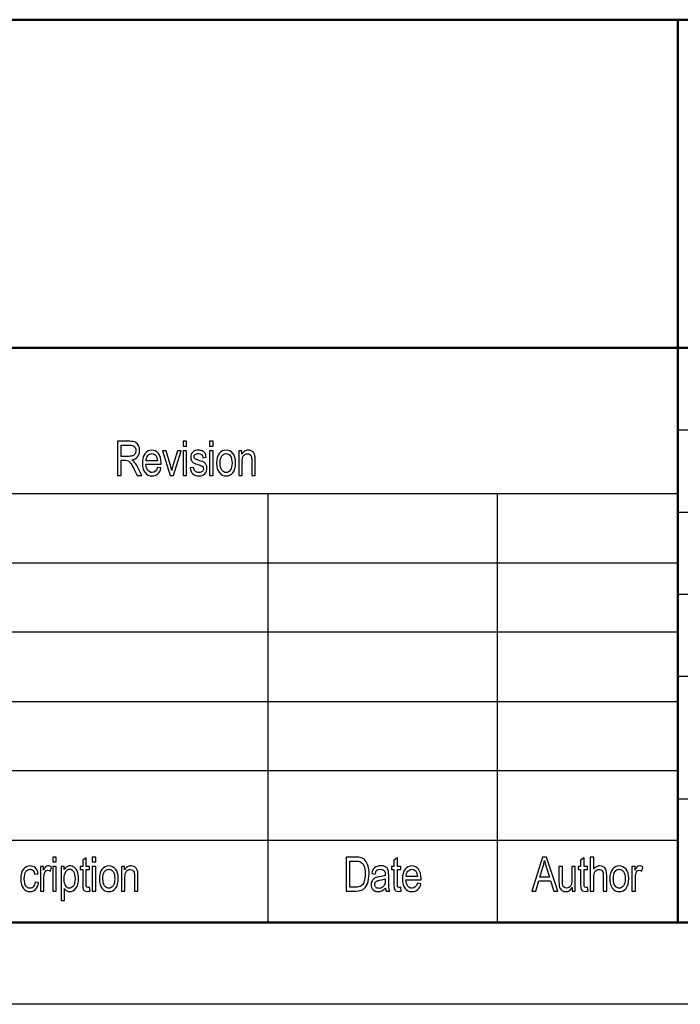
# Model space of a CAD drawing. Header units: centimetres. Extents: x -94 to 21, y -30 to 196.
# Tile 44 of 143: x 3.97 to 8, y -29.68 to -23.68. Entities that reach past the tile are written whole.
import ezdxf

# ---------------------------------------------------------------- set-up
doc = ezdxf.new("R2010")
doc.units = ezdxf.units.CM
doc.header["$MEASUREMENT"] = 0
doc.layers.add('Ebene 1', color=7, linetype='Continuous')

msp = doc.modelspace()

# ---------------------------------------------------------------- linework, layer by layer
at = {"layer": 'Ebene 1', "lineweight": 50}
for points in [[(20.28137, -23.68365), (20.28137, -23.68365), (1.98279, -23.68365), (1.98279, -23.68365)], [(7.98142, -23.68365), (7.98142, -23.68365), (7.98142, -29.18486), (7.98142, -29.18486)], [(1.98279, -25.6839), (1.98279, -25.6839), (20.28137, -25.6839), (20.28137, -25.6839)], [(20.28137, -29.18486), (20.28137, -29.18486), (-19.01665, -29.18486), (-19.01665, -29.18486)], [(1.98279, -29.18486), (1.98279, -29.18486), (20.28137, -29.18486), (20.28137, -29.18486)]]:
    msp.add_open_spline(points, degree=3, dxfattribs=at)
at = {"layer": 'Ebene 1', "lineweight": 25}
for points in [[(7.98142, -26.18343), (7.98142, -26.18343), (12.48146, -26.18343), (12.48146, -26.18343)], [(1.98067, -26.57078), (1.98067, -26.57078), (7.98142, -26.57078), (7.98142, -26.57078)], [(5.48164, -26.57078), (5.48164, -26.57078), (5.48164, -26.99411), (5.48164, -26.99411)], [(6.88076, -26.57078), (6.88076, -26.57078), (6.88076, -26.99411), (6.88076, -26.99411)], [(7.98142, -26.68508), (7.98142, -26.68508), (12.48146, -26.68508), (12.48146, -26.68508)], [(1.98067, -26.99411), (1.98067, -26.99411), (7.98142, -26.99411), (7.98142, -26.99411)], [(5.48164, -26.99411), (5.48164, -26.99411), (5.48164, -27.41533), (5.48164, -27.41533)], [(6.88076, -26.99411), (6.88076, -26.99411), (6.88076, -27.41533), (6.88076, -27.41533)], [(7.98142, -27.18461), (7.98142, -27.18461), (12.48146, -27.18461), (12.48146, -27.18461)], [(1.98067, -27.41533), (1.98067, -27.41533), (7.98142, -27.41533), (7.98142, -27.41533)], [(5.48164, -27.41533), (5.48164, -27.41533), (5.48164, -27.83866), (5.48164, -27.83866)], [(6.88076, -27.41533), (6.88076, -27.41533), (6.88076, -27.83866), (6.88076, -27.83866)], [(7.98142, -27.68415), (7.98142, -27.68415), (20.28137, -27.68415), (20.28137, -27.68415)], [(1.98067, -27.83866), (1.98067, -27.83866), (7.98142, -27.83866), (7.98142, -27.83866)], [(5.48164, -27.83866), (5.48164, -27.83866), (5.48164, -28.25988), (5.48164, -28.25988)], [(6.88076, -27.83866), (6.88076, -27.83866), (6.88076, -28.25988), (6.88076, -28.25988)], [(1.98067, -28.25988), (1.98067, -28.25988), (7.98142, -28.25988), (7.98142, -28.25988)], [(5.48164, -28.25988), (5.48164, -28.25988), (5.48164, -28.68321), (5.48164, -28.68321)], [(6.88076, -28.25988), (6.88076, -28.25988), (6.88076, -28.68321), (6.88076, -28.68321)], [(12.48146, -28.43345), (12.48146, -28.43345), (7.98142, -28.43345), (7.98142, -28.43345)], [(1.98067, -28.68321), (1.98067, -28.68321), (7.98142, -28.68321), (7.98142, -28.68321)], [(5.48164, -28.68321), (5.48164, -28.68321), (5.48164, -29.18275), (5.48164, -29.18275)], [(6.88076, -28.68321), (6.88076, -28.68321), (6.88076, -29.18275), (6.88076, -29.18275)], [(20.98199, -29.6844), (20.98199, -29.6844), (-21.01055, -29.6844), (-21.01055, -29.6844)]]:
    msp.add_open_spline(points, degree=3, dxfattribs=at)
at = {"layer": 'Ebene 1'}
for points, knots in [([(4.56432, -26.46071), (4.56432, -26.46071), (4.56432, -26.25326), (4.56432, -26.25326), (4.56432, -26.25326), (4.63971, -26.25326), (4.63971, -26.25326), (4.65545, -26.25326), (4.66704, -26.25519), (4.67458, -26.25906), (4.68206, -26.26292), (4.68819, -26.26939), (4.69302, -26.27837), (4.6978, -26.2874), (4.70022, -26.29788), (4.70022, -26.30976), (4.70022, -26.32545), (4.69616, -26.33815), (4.688, -26.34786), (4.67984, -26.35757), (4.66796, -26.36375), (4.65241, -26.3664), (4.65874, -26.37017), (4.66357, -26.37394), (4.6669, -26.3778), (4.67356, -26.38572), (4.67945, -26.39455), (4.68452, -26.40426), (4.68452, -26.40426), (4.71412, -26.46071), (4.71412, -26.46071), (4.71412, -26.46071), (4.68587, -26.46071), (4.68587, -26.46071), (4.68587, -26.46071), (4.66313, -26.41764), (4.66313, -26.41764), (4.65434, -26.40083), (4.64773, -26.38944), (4.64324, -26.38355), (4.63879, -26.37765), (4.6345, -26.37369), (4.63029, -26.37167), (4.62614, -26.36959), (4.6203, -26.36858), (4.6128, -26.36858), (4.6128, -26.36858), (4.58692, -26.36858), (4.58692, -26.36858), (4.58692, -26.36858), (4.58692, -26.46071), (4.58692, -26.46071), (4.58692, -26.46071), (4.56432, -26.46071), (4.56432, -26.46071)], [0, 0, 0, 0, 0.0555556, 0.0555556, 0.0555556, 0.1111111, 0.1111111, 0.1111111, 0.1666667, 0.1666667, 0.1666667, 0.2222222, 0.2222222, 0.2222222, 0.2777778, 0.2777778, 0.2777778, 0.3333333, 0.3333333, 0.3333333, 0.3888889, 0.3888889, 0.3888889, 0.4444444, 0.4444444, 0.4444444, 0.5, 0.5, 0.5, 0.5555556, 0.5555556, 0.5555556, 0.6111111, 0.6111111, 0.6111111, 0.6666667, 0.6666667, 0.6666667, 0.7222222, 0.7222222, 0.7222222, 0.7777778, 0.7777778, 0.7777778, 0.8333333, 0.8333333, 0.8333333, 0.8888889, 0.8888889, 0.8888889, 0.9444444, 0.9444444, 0.9444444, 1, 1, 1, 1]), ([(4.58692, -26.34482), (4.58692, -26.34482), (4.63522, -26.34482), (4.63522, -26.34482), (4.6458, -26.34482), (4.65376, -26.34356), (4.65927, -26.341), (4.66472, -26.33844), (4.66902, -26.33444), (4.67226, -26.32898), (4.67544, -26.32347), (4.67704, -26.3171), (4.67704, -26.30986), (4.67704, -26.29938), (4.674, -26.29112), (4.66786, -26.28513), (4.66173, -26.27915), (4.65265, -26.27615), (4.64058, -26.27615), (4.64058, -26.27615), (4.58692, -26.27615), (4.58692, -26.27615), (4.58692, -26.27615), (4.58692, -26.34482), (4.58692, -26.34482)], [0, 0, 0, 0, 0.125, 0.125, 0.125, 0.25, 0.25, 0.25, 0.375, 0.375, 0.375, 0.5, 0.5, 0.5, 0.625, 0.625, 0.625, 0.75, 0.75, 0.75, 0.875, 0.875, 0.875, 1, 1, 1, 1]), ([(4.9657, -26.28253), (4.9657, -26.28253), (4.9657, -26.25326), (4.9657, -26.25326), (4.9657, -26.25326), (4.98656, -26.25326), (4.98656, -26.25326), (4.98656, -26.25326), (4.98656, -26.28253), (4.98656, -26.28253), (4.98656, -26.28253), (4.9657, -26.28253), (4.9657, -26.28253)], [0, 0, 0, 0, 0.25, 0.25, 0.25, 0.5, 0.5, 0.5, 0.75, 0.75, 0.75, 1, 1, 1, 1]), ([(5.12687, -26.28253), (5.12687, -26.28253), (5.12687, -26.25326), (5.12687, -26.25326), (5.12687, -26.25326), (5.14773, -26.25326), (5.14773, -26.25326), (5.14773, -26.25326), (5.14773, -26.28253), (5.14773, -26.28253), (5.14773, -26.28253), (5.12687, -26.28253), (5.12687, -26.28253)], [0, 0, 0, 0, 0.25, 0.25, 0.25, 0.5, 0.5, 0.5, 0.75, 0.75, 0.75, 1, 1, 1, 1]), ([(4.80874, -26.41261), (4.80874, -26.41261), (4.83018, -26.4158), (4.83018, -26.4158), (4.8266, -26.43179), (4.82008, -26.44386), (4.81072, -26.45197), (4.8013, -26.46013), (4.78966, -26.46419), (4.7758, -26.46419), (4.75832, -26.46419), (4.74422, -26.45757), (4.73341, -26.44429), (4.72258, -26.43106), (4.71717, -26.41194), (4.71717, -26.38693), (4.71717, -26.36099), (4.72263, -26.34124), (4.73355, -26.32758), (4.74447, -26.31396), (4.75823, -26.30715), (4.77498, -26.30715), (4.79092, -26.30715), (4.80425, -26.31382), (4.81492, -26.32719), (4.82554, -26.34057), (4.8309, -26.35993), (4.8309, -26.38528), (4.8309, -26.38528), (4.83076, -26.39204), (4.83076, -26.39204), (4.83076, -26.39204), (4.73862, -26.39204), (4.73862, -26.39204), (4.73949, -26.40899), (4.7434, -26.42179), (4.7504, -26.43038), (4.75741, -26.43903), (4.76591, -26.44333), (4.77595, -26.44333), (4.79164, -26.44333), (4.8026, -26.43309), (4.80874, -26.41261)], [0, 0, 0, 0, 0.0714286, 0.0714286, 0.0714286, 0.1428571, 0.1428571, 0.1428571, 0.2142857, 0.2142857, 0.2142857, 0.2857143, 0.2857143, 0.2857143, 0.3571429, 0.3571429, 0.3571429, 0.4285714, 0.4285714, 0.4285714, 0.5, 0.5, 0.5, 0.5714286, 0.5714286, 0.5714286, 0.6428571, 0.6428571, 0.6428571, 0.7142857, 0.7142857, 0.7142857, 0.7857143, 0.7857143, 0.7857143, 0.8571429, 0.8571429, 0.8571429, 0.9285714, 0.9285714, 0.9285714, 1, 1, 1, 1]), ([(4.73988, -26.37118), (4.73988, -26.37118), (4.80874, -26.37118), (4.80874, -26.37118), (4.80777, -26.35815), (4.80502, -26.34844), (4.80038, -26.34202), (4.79367, -26.3327), (4.78512, -26.32801), (4.77474, -26.32801), (4.76537, -26.32801), (4.75741, -26.33193), (4.75079, -26.3397), (4.74418, -26.34747), (4.74055, -26.35795), (4.73988, -26.37118)], [0, 0, 0, 0, 0.2, 0.2, 0.2, 0.4, 0.4, 0.4, 0.6, 0.6, 0.6, 0.8, 0.8, 0.8, 1, 1, 1, 1]), ([(4.88612, -26.46071), (4.88612, -26.46071), (4.83956, -26.31034), (4.83956, -26.31034), (4.83956, -26.31034), (4.86125, -26.31034), (4.86125, -26.31034), (4.86125, -26.31034), (4.88766, -26.4003), (4.88766, -26.4003), (4.8907, -26.41049), (4.89331, -26.42058), (4.89558, -26.43058), (4.89737, -26.42266), (4.89993, -26.41315), (4.90326, -26.40199), (4.90326, -26.40199), (4.93078, -26.31034), (4.93078, -26.31034), (4.93078, -26.31034), (4.95251, -26.31034), (4.95251, -26.31034), (4.95251, -26.31034), (4.90577, -26.46071), (4.90577, -26.46071), (4.90577, -26.46071), (4.88612, -26.46071), (4.88612, -26.46071)], [0, 0, 0, 0, 0.1111111, 0.1111111, 0.1111111, 0.2222222, 0.2222222, 0.2222222, 0.3333333, 0.3333333, 0.3333333, 0.4444444, 0.4444444, 0.4444444, 0.5555556, 0.5555556, 0.5555556, 0.6666667, 0.6666667, 0.6666667, 0.7777778, 0.7777778, 0.7777778, 0.8888889, 0.8888889, 0.8888889, 1, 1, 1, 1]), ([(4.9657, -26.46071), (4.9657, -26.46071), (4.9657, -26.31034), (4.9657, -26.31034), (4.9657, -26.31034), (4.98656, -26.31034), (4.98656, -26.31034), (4.98656, -26.31034), (4.98656, -26.46071), (4.98656, -26.46071), (4.98656, -26.46071), (4.9657, -26.46071), (4.9657, -26.46071)], [0, 0, 0, 0, 0.25, 0.25, 0.25, 0.5, 0.5, 0.5, 0.75, 0.75, 0.75, 1, 1, 1, 1]), ([(5.00839, -26.4158), (5.00839, -26.4158), (5.02925, -26.41204), (5.02925, -26.41204), (5.03046, -26.42261), (5.03379, -26.43048), (5.03925, -26.4356), (5.04471, -26.44077), (5.0519, -26.44333), (5.06093, -26.44333), (5.06996, -26.44333), (5.07691, -26.44106), (5.08184, -26.43657), (5.08678, -26.43208), (5.08924, -26.42638), (5.08924, -26.41947), (5.08924, -26.41353), (5.08716, -26.4089), (5.08301, -26.40556), (5.0801, -26.4033), (5.07305, -26.40049), (5.06185, -26.39707), (5.04562, -26.39209), (5.03476, -26.38784), (5.02925, -26.38437), (5.02375, -26.38089), (5.01945, -26.37621), (5.01641, -26.37036), (5.01337, -26.36452), (5.01187, -26.35786), (5.01187, -26.35042), (5.01187, -26.33762), (5.01597, -26.32719), (5.02418, -26.31918), (5.03239, -26.31116), (5.04379, -26.30715), (5.05832, -26.30715), (5.06745, -26.30715), (5.07551, -26.30879), (5.08247, -26.31213), (5.08938, -26.31541), (5.09469, -26.3199), (5.09841, -26.32545), (5.10208, -26.33106), (5.10464, -26.33902), (5.10604, -26.34945), (5.10604, -26.34945), (5.08576, -26.35322), (5.08576, -26.35322), (5.08388, -26.33642), (5.07489, -26.32801), (5.0589, -26.32801), (5.04978, -26.32801), (5.04302, -26.32985), (5.03853, -26.33347), (5.03408, -26.33709), (5.03186, -26.34173), (5.03186, -26.34738), (5.03186, -26.35293), (5.03399, -26.35732), (5.03828, -26.36051), (5.04084, -26.36239), (5.04847, -26.36544), (5.06117, -26.36959), (5.07851, -26.37485), (5.08967, -26.37915), (5.09474, -26.38243), (5.09976, -26.38567), (5.10368, -26.39016), (5.10648, -26.39576), (5.10928, -26.40141), (5.11068, -26.40812), (5.11068, -26.4159), (5.11068, -26.43029), (5.10614, -26.44193), (5.09701, -26.45081), (5.08793, -26.45974), (5.07551, -26.46419), (5.05972, -26.46419), (5.03022, -26.46419), (5.01313, -26.44806), (5.00839, -26.4158)], [0, 0, 0, 0, 0.037037, 0.037037, 0.037037, 0.0740741, 0.0740741, 0.0740741, 0.1111111, 0.1111111, 0.1111111, 0.1481481, 0.1481481, 0.1481481, 0.1851852, 0.1851852, 0.1851852, 0.2222222, 0.2222222, 0.2222222, 0.2592593, 0.2592593, 0.2592593, 0.2962963, 0.2962963, 0.2962963, 0.3333333, 0.3333333, 0.3333333, 0.3703704, 0.3703704, 0.3703704, 0.4074074, 0.4074074, 0.4074074, 0.4444444, 0.4444444, 0.4444444, 0.4814815, 0.4814815, 0.4814815, 0.5185185, 0.5185185, 0.5185185, 0.5555556, 0.5555556, 0.5555556, 0.5925926, 0.5925926, 0.5925926, 0.6296296, 0.6296296, 0.6296296, 0.6666667, 0.6666667, 0.6666667, 0.7037037, 0.7037037, 0.7037037, 0.7407407, 0.7407407, 0.7407407, 0.7777778, 0.7777778, 0.7777778, 0.8148148, 0.8148148, 0.8148148, 0.8518519, 0.8518519, 0.8518519, 0.8888889, 0.8888889, 0.8888889, 0.9259259, 0.9259259, 0.9259259, 0.962963, 0.962963, 0.962963, 1, 1, 1, 1]), ([(5.12687, -26.46071), (5.12687, -26.46071), (5.12687, -26.31034), (5.12687, -26.31034), (5.12687, -26.31034), (5.14773, -26.31034), (5.14773, -26.31034), (5.14773, -26.31034), (5.14773, -26.46071), (5.14773, -26.46071), (5.14773, -26.46071), (5.12687, -26.46071), (5.12687, -26.46071)], [0, 0, 0, 0, 0.25, 0.25, 0.25, 0.5, 0.5, 0.5, 0.75, 0.75, 0.75, 1, 1, 1, 1]), ([(5.16985, -26.38567), (5.16985, -26.35974), (5.17531, -26.34018), (5.18617, -26.32695), (5.19704, -26.31377), (5.21086, -26.30715), (5.22752, -26.30715), (5.24394, -26.30715), (5.2576, -26.31377), (5.26866, -26.32695), (5.27967, -26.34018), (5.28518, -26.35921), (5.28518, -26.38412), (5.28518, -26.41107), (5.27977, -26.43116), (5.2689, -26.44439), (5.25809, -26.45757), (5.24428, -26.46419), (5.22752, -26.46419), (5.21105, -26.46419), (5.19728, -26.45757), (5.18632, -26.44429), (5.17536, -26.43106), (5.16985, -26.4115), (5.16985, -26.38567)], [0, 0, 0, 0, 0.125, 0.125, 0.125, 0.25, 0.25, 0.25, 0.375, 0.375, 0.375, 0.5, 0.5, 0.5, 0.625, 0.625, 0.625, 0.75, 0.75, 0.75, 0.875, 0.875, 0.875, 1, 1, 1, 1]), ([(5.19129, -26.38557), (5.19129, -26.40508), (5.19482, -26.41957), (5.20188, -26.42908), (5.20893, -26.43859), (5.21767, -26.44333), (5.2281, -26.44333), (5.23785, -26.44333), (5.24626, -26.43855), (5.25326, -26.42894), (5.26026, -26.41933), (5.26374, -26.40489), (5.26374, -26.38557), (5.26374, -26.36621), (5.26021, -26.35177), (5.25316, -26.34226), (5.24611, -26.33275), (5.23737, -26.32801), (5.22694, -26.32801), (5.21709, -26.32801), (5.20869, -26.33279), (5.20173, -26.34236), (5.19477, -26.35187), (5.19129, -26.36631), (5.19129, -26.38557)], [0, 0, 0, 0, 0.125, 0.125, 0.125, 0.25, 0.25, 0.25, 0.375, 0.375, 0.375, 0.5, 0.5, 0.5, 0.625, 0.625, 0.625, 0.75, 0.75, 0.75, 0.875, 0.875, 0.875, 1, 1, 1, 1]), ([(5.30465, -26.46071), (5.30465, -26.46071), (5.30465, -26.31034), (5.30465, -26.31034), (5.30465, -26.31034), (5.32349, -26.31034), (5.32349, -26.31034), (5.32349, -26.31034), (5.32349, -26.33188), (5.32349, -26.33188), (5.32803, -26.32357), (5.33353, -26.31739), (5.34005, -26.31329), (5.34662, -26.30918), (5.3541, -26.30715), (5.36255, -26.30715), (5.36917, -26.30715), (5.37525, -26.30846), (5.38085, -26.31106), (5.38646, -26.31362), (5.39095, -26.317), (5.39438, -26.32121), (5.3978, -26.32541), (5.40036, -26.33086), (5.40205, -26.33757), (5.40374, -26.34424), (5.40461, -26.35452), (5.40461, -26.36838), (5.40461, -26.36838), (5.40461, -26.46071), (5.40461, -26.46071), (5.40461, -26.46071), (5.38375, -26.46071), (5.38375, -26.46071), (5.38375, -26.46071), (5.38375, -26.36935), (5.38375, -26.36935), (5.38375, -26.35829), (5.38283, -26.35023), (5.38095, -26.34516), (5.37907, -26.34009), (5.37612, -26.33613), (5.37211, -26.33333), (5.36811, -26.33057), (5.36352, -26.32917), (5.35821, -26.32917), (5.34826, -26.32917), (5.34034, -26.33289), (5.3344, -26.34033), (5.32846, -26.34781), (5.32552, -26.36056), (5.32552, -26.37867), (5.32552, -26.37867), (5.32552, -26.46071), (5.32552, -26.46071), (5.32552, -26.46071), (5.30465, -26.46071), (5.30465, -26.46071)], [0, 0, 0, 0, 0.0526316, 0.0526316, 0.0526316, 0.1052632, 0.1052632, 0.1052632, 0.1578947, 0.1578947, 0.1578947, 0.2105263, 0.2105263, 0.2105263, 0.2631579, 0.2631579, 0.2631579, 0.3157895, 0.3157895, 0.3157895, 0.3684211, 0.3684211, 0.3684211, 0.4210526, 0.4210526, 0.4210526, 0.4736842, 0.4736842, 0.4736842, 0.5263158, 0.5263158, 0.5263158, 0.5789474, 0.5789474, 0.5789474, 0.6315789, 0.6315789, 0.6315789, 0.6842105, 0.6842105, 0.6842105, 0.7368421, 0.7368421, 0.7368421, 0.7894737, 0.7894737, 0.7894737, 0.8421053, 0.8421053, 0.8421053, 0.8947368, 0.8947368, 0.8947368, 0.9473684, 0.9473684, 0.9473684, 1, 1, 1, 1]), ([(4.16999, -28.81618), (4.16999, -28.81618), (4.16999, -28.78691), (4.16999, -28.78691), (4.16999, -28.78691), (4.19085, -28.78691), (4.19085, -28.78691), (4.19085, -28.78691), (4.19085, -28.81618), (4.19085, -28.81618), (4.19085, -28.81618), (4.16999, -28.81618), (4.16999, -28.81618)], [0, 0, 0, 0, 0.25, 0.25, 0.25, 0.5, 0.5, 0.5, 0.75, 0.75, 0.75, 1, 1, 1, 1]), ([(4.3948, -28.97147), (4.3948, -28.97147), (4.3977, -28.99407), (4.3977, -28.99407), (4.3919, -28.99562), (4.38669, -28.99639), (4.38205, -28.99639), (4.37476, -28.99639), (4.36892, -28.99494), (4.36443, -28.99204), (4.35999, -28.98919), (4.35694, -28.98523), (4.3553, -28.98021), (4.35361, -28.97524), (4.35279, -28.96524), (4.35279, -28.95032), (4.35279, -28.95032), (4.35279, -28.86369), (4.35279, -28.86369), (4.35279, -28.86369), (4.33744, -28.86369), (4.33744, -28.86369), (4.33744, -28.86369), (4.33744, -28.84399), (4.33744, -28.84399), (4.33744, -28.84399), (4.35279, -28.84399), (4.35279, -28.84399), (4.35279, -28.84399), (4.35279, -28.8069), (4.35279, -28.8069), (4.35279, -28.8069), (4.37365, -28.79155), (4.37365, -28.79155), (4.37365, -28.79155), (4.37365, -28.84399), (4.37365, -28.84399), (4.37365, -28.84399), (4.3948, -28.84399), (4.3948, -28.84399), (4.3948, -28.84399), (4.3948, -28.86369), (4.3948, -28.86369), (4.3948, -28.86369), (4.37365, -28.86369), (4.37365, -28.86369), (4.37365, -28.86369), (4.37365, -28.95177), (4.37365, -28.95177), (4.37365, -28.95993), (4.37428, -28.96515), (4.37549, -28.96751), (4.37727, -28.97094), (4.38065, -28.97263), (4.38558, -28.97263), (4.38795, -28.97263), (4.39104, -28.97224), (4.3948, -28.97147)], [0, 0, 0, 0, 0.0526316, 0.0526316, 0.0526316, 0.1052632, 0.1052632, 0.1052632, 0.1578947, 0.1578947, 0.1578947, 0.2105263, 0.2105263, 0.2105263, 0.2631579, 0.2631579, 0.2631579, 0.3157895, 0.3157895, 0.3157895, 0.3684211, 0.3684211, 0.3684211, 0.4210526, 0.4210526, 0.4210526, 0.4736842, 0.4736842, 0.4736842, 0.5263158, 0.5263158, 0.5263158, 0.5789474, 0.5789474, 0.5789474, 0.6315789, 0.6315789, 0.6315789, 0.6842105, 0.6842105, 0.6842105, 0.7368421, 0.7368421, 0.7368421, 0.7894737, 0.7894737, 0.7894737, 0.8421053, 0.8421053, 0.8421053, 0.8947368, 0.8947368, 0.8947368, 0.9473684, 0.9473684, 0.9473684, 1, 1, 1, 1]), ([(4.41164, -28.81618), (4.41164, -28.81618), (4.41164, -28.78691), (4.41164, -28.78691), (4.41164, -28.78691), (4.4325, -28.78691), (4.4325, -28.78691), (4.4325, -28.78691), (4.4325, -28.81618), (4.4325, -28.81618), (4.4325, -28.81618), (4.41164, -28.81618), (4.41164, -28.81618)], [0, 0, 0, 0, 0.25, 0.25, 0.25, 0.5, 0.5, 0.5, 0.75, 0.75, 0.75, 1, 1, 1, 1]), ([(5.95891, -28.99436), (5.95891, -28.99436), (5.95891, -28.78691), (5.95891, -28.78691), (5.95891, -28.78691), (6.01759, -28.78691), (6.01759, -28.78691), (6.03208, -28.78691), (6.04314, -28.78817), (6.05067, -28.79073), (6.06057, -28.79401), (6.06912, -28.8001), (6.07641, -28.80884), (6.08365, -28.81762), (6.08931, -28.82868), (6.09337, -28.84201), (6.09742, -28.85539), (6.09945, -28.87122), (6.09945, -28.88953), (6.09945, -28.91299), (6.09602, -28.93294), (6.08912, -28.94931), (6.08225, -28.96568), (6.07341, -28.97727), (6.0626, -28.98412), (6.05183, -28.99093), (6.03773, -28.99436), (6.0203, -28.99436), (6.0203, -28.99436), (5.95891, -28.99436), (5.95891, -28.99436)], [0, 0, 0, 0, 0.1, 0.1, 0.1, 0.2, 0.2, 0.2, 0.3, 0.3, 0.3, 0.4, 0.4, 0.4, 0.5, 0.5, 0.5, 0.6, 0.6, 0.6, 0.7, 0.7, 0.7, 0.8, 0.8, 0.8, 0.9, 0.9, 0.9, 1, 1, 1, 1]), ([(6.29292, -28.97147), (6.29292, -28.97147), (6.29582, -28.99407), (6.29582, -28.99407), (6.29002, -28.99562), (6.28481, -28.99639), (6.28017, -28.99639), (6.27288, -28.99639), (6.26704, -28.99494), (6.26255, -28.99204), (6.25811, -28.98919), (6.25506, -28.98523), (6.25342, -28.98021), (6.25173, -28.97524), (6.25091, -28.96524), (6.25091, -28.95032), (6.25091, -28.95032), (6.25091, -28.86369), (6.25091, -28.86369), (6.25091, -28.86369), (6.23556, -28.86369), (6.23556, -28.86369), (6.23556, -28.86369), (6.23556, -28.84399), (6.23556, -28.84399), (6.23556, -28.84399), (6.25091, -28.84399), (6.25091, -28.84399), (6.25091, -28.84399), (6.25091, -28.8069), (6.25091, -28.8069), (6.25091, -28.8069), (6.27177, -28.79155), (6.27177, -28.79155), (6.27177, -28.79155), (6.27177, -28.84399), (6.27177, -28.84399), (6.27177, -28.84399), (6.29292, -28.84399), (6.29292, -28.84399), (6.29292, -28.84399), (6.29292, -28.86369), (6.29292, -28.86369), (6.29292, -28.86369), (6.27177, -28.86369), (6.27177, -28.86369), (6.27177, -28.86369), (6.27177, -28.95177), (6.27177, -28.95177), (6.27177, -28.95993), (6.2724, -28.96515), (6.27361, -28.96751), (6.27539, -28.97094), (6.27877, -28.97263), (6.2837, -28.97263), (6.28607, -28.97263), (6.28916, -28.97224), (6.29292, -28.97147)], [0, 0, 0, 0, 0.0526316, 0.0526316, 0.0526316, 0.1052632, 0.1052632, 0.1052632, 0.1578947, 0.1578947, 0.1578947, 0.2105263, 0.2105263, 0.2105263, 0.2631579, 0.2631579, 0.2631579, 0.3157895, 0.3157895, 0.3157895, 0.3684211, 0.3684211, 0.3684211, 0.4210526, 0.4210526, 0.4210526, 0.4736842, 0.4736842, 0.4736842, 0.5263158, 0.5263158, 0.5263158, 0.5789474, 0.5789474, 0.5789474, 0.6315789, 0.6315789, 0.6315789, 0.6842105, 0.6842105, 0.6842105, 0.7368421, 0.7368421, 0.7368421, 0.7894737, 0.7894737, 0.7894737, 0.8421053, 0.8421053, 0.8421053, 0.8947368, 0.8947368, 0.8947368, 0.9473684, 0.9473684, 0.9473684, 1, 1, 1, 1]), ([(7.09213, -28.99436), (7.09213, -28.99436), (7.15766, -28.78691), (7.15766, -28.78691), (7.15766, -28.78691), (7.18181, -28.78691), (7.18181, -28.78691), (7.18181, -28.78691), (7.2512, -28.99436), (7.2512, -28.99436), (7.2512, -28.99436), (7.22546, -28.99436), (7.22546, -28.99436), (7.22546, -28.99436), (7.20591, -28.93149), (7.20591, -28.93149), (7.20591, -28.93149), (7.13419, -28.93149), (7.13419, -28.93149), (7.13419, -28.93149), (7.11579, -28.99436), (7.11579, -28.99436), (7.11579, -28.99436), (7.09213, -28.99436), (7.09213, -28.99436)], [0, 0, 0, 0, 0.125, 0.125, 0.125, 0.25, 0.25, 0.25, 0.375, 0.375, 0.375, 0.5, 0.5, 0.5, 0.625, 0.625, 0.625, 0.75, 0.75, 0.75, 0.875, 0.875, 0.875, 1, 1, 1, 1]), ([(7.43167, -28.97147), (7.43167, -28.97147), (7.43457, -28.99407), (7.43457, -28.99407), (7.42877, -28.99562), (7.42356, -28.99639), (7.41892, -28.99639), (7.41163, -28.99639), (7.40579, -28.99494), (7.4013, -28.99204), (7.39686, -28.98919), (7.3938, -28.98523), (7.39216, -28.98021), (7.39047, -28.97524), (7.38965, -28.96524), (7.38965, -28.95032), (7.38965, -28.95032), (7.38965, -28.86369), (7.38965, -28.86369), (7.38965, -28.86369), (7.3743, -28.86369), (7.3743, -28.86369), (7.3743, -28.86369), (7.3743, -28.84399), (7.3743, -28.84399), (7.3743, -28.84399), (7.38965, -28.84399), (7.38965, -28.84399), (7.38965, -28.84399), (7.38965, -28.8069), (7.38965, -28.8069), (7.38965, -28.8069), (7.41052, -28.79155), (7.41052, -28.79155), (7.41052, -28.79155), (7.41052, -28.84399), (7.41052, -28.84399), (7.41052, -28.84399), (7.43167, -28.84399), (7.43167, -28.84399), (7.43167, -28.84399), (7.43167, -28.86369), (7.43167, -28.86369), (7.43167, -28.86369), (7.41052, -28.86369), (7.41052, -28.86369), (7.41052, -28.86369), (7.41052, -28.95177), (7.41052, -28.95177), (7.41052, -28.95993), (7.41115, -28.96515), (7.41236, -28.96751), (7.41414, -28.97094), (7.41752, -28.97263), (7.42245, -28.97263), (7.42482, -28.97263), (7.42791, -28.97224), (7.43167, -28.97147)], [0, 0, 0, 0, 0.0526316, 0.0526316, 0.0526316, 0.1052632, 0.1052632, 0.1052632, 0.1578947, 0.1578947, 0.1578947, 0.2105263, 0.2105263, 0.2105263, 0.2631579, 0.2631579, 0.2631579, 0.3157895, 0.3157895, 0.3157895, 0.3684211, 0.3684211, 0.3684211, 0.4210526, 0.4210526, 0.4210526, 0.4736842, 0.4736842, 0.4736842, 0.5263158, 0.5263158, 0.5263158, 0.5789474, 0.5789474, 0.5789474, 0.6315789, 0.6315789, 0.6315789, 0.6842105, 0.6842105, 0.6842105, 0.7368421, 0.7368421, 0.7368421, 0.7894737, 0.7894737, 0.7894737, 0.8421053, 0.8421053, 0.8421053, 0.8947368, 0.8947368, 0.8947368, 0.9473684, 0.9473684, 0.9473684, 1, 1, 1, 1]), ([(7.44851, -28.99436), (7.44851, -28.99436), (7.44851, -28.78691), (7.44851, -28.78691), (7.44851, -28.78691), (7.46937, -28.78691), (7.46937, -28.78691), (7.46937, -28.78691), (7.46937, -28.86157), (7.46937, -28.86157), (7.47424, -28.85461), (7.4798, -28.84945), (7.48598, -28.84597), (7.49211, -28.84254), (7.49892, -28.8408), (7.50636, -28.8408), (7.51945, -28.8408), (7.52983, -28.84496), (7.53741, -28.85331), (7.545, -28.86166), (7.54876, -28.87697), (7.54876, -28.89918), (7.54876, -28.89918), (7.54876, -28.99436), (7.54876, -28.99436), (7.54876, -28.99436), (7.5279, -28.99436), (7.5279, -28.99436), (7.5279, -28.99436), (7.5279, -28.89928), (7.5279, -28.89928), (7.5279, -28.88629), (7.52558, -28.87697), (7.521, -28.87132), (7.51636, -28.86567), (7.51003, -28.86282), (7.50196, -28.86282), (7.49293, -28.86282), (7.48525, -28.86644), (7.47888, -28.87369), (7.47255, -28.88093), (7.46937, -28.89382), (7.46937, -28.91227), (7.46937, -28.91227), (7.46937, -28.99436), (7.46937, -28.99436), (7.46937, -28.99436), (7.44851, -28.99436), (7.44851, -28.99436)], [0, 0, 0, 0, 0.0625, 0.0625, 0.0625, 0.125, 0.125, 0.125, 0.1875, 0.1875, 0.1875, 0.25, 0.25, 0.25, 0.3125, 0.3125, 0.3125, 0.375, 0.375, 0.375, 0.4375, 0.4375, 0.4375, 0.5, 0.5, 0.5, 0.5625, 0.5625, 0.5625, 0.625, 0.625, 0.625, 0.6875, 0.6875, 0.6875, 0.75, 0.75, 0.75, 0.8125, 0.8125, 0.8125, 0.875, 0.875, 0.875, 0.9375, 0.9375, 0.9375, 1, 1, 1, 1]), ([(4.06214, -28.9396), (4.06214, -28.9396), (4.083, -28.94279), (4.083, -28.94279), (4.08064, -28.96065), (4.0747, -28.97432), (4.06523, -28.98374), (4.05572, -28.99315), (4.04432, -28.99784), (4.03104, -28.99784), (4.01487, -28.99784), (4.00159, -28.99122), (3.99116, -28.97794), (3.98072, -28.96471), (3.9755, -28.94511), (3.9755, -28.91918), (3.9755, -28.89305), (3.98076, -28.87345), (3.9913, -28.86041), (4.00188, -28.84732), (4.0154, -28.8408), (4.03191, -28.8408), (4.04471, -28.8408), (4.05543, -28.84476), (4.06417, -28.85268), (4.07291, -28.8606), (4.07851, -28.87248), (4.08097, -28.88832), (4.08097, -28.88832), (4.06069, -28.89209), (4.06069, -28.89209), (4.05871, -28.8819), (4.05528, -28.87427), (4.05036, -28.86924), (4.04543, -28.86417), (4.03954, -28.86166), (4.03264, -28.86166), (4.02235, -28.86166), (4.01385, -28.8662), (4.00709, -28.87533), (4.00033, -28.88446), (3.99695, -28.89894), (3.99695, -28.91874), (3.99695, -28.93926), (4.00019, -28.95409), (4.00661, -28.96321), (4.01303, -28.97239), (4.02124, -28.97698), (4.03128, -28.97698), (4.0392, -28.97698), (4.04592, -28.97393), (4.05152, -28.9679), (4.05707, -28.96181), (4.06064, -28.9524), (4.06214, -28.9396)], [0, 0, 0, 0, 0.0555556, 0.0555556, 0.0555556, 0.1111111, 0.1111111, 0.1111111, 0.1666667, 0.1666667, 0.1666667, 0.2222222, 0.2222222, 0.2222222, 0.2777778, 0.2777778, 0.2777778, 0.3333333, 0.3333333, 0.3333333, 0.3888889, 0.3888889, 0.3888889, 0.4444444, 0.4444444, 0.4444444, 0.5, 0.5, 0.5, 0.5555556, 0.5555556, 0.5555556, 0.6111111, 0.6111111, 0.6111111, 0.6666667, 0.6666667, 0.6666667, 0.7222222, 0.7222222, 0.7222222, 0.7777778, 0.7777778, 0.7777778, 0.8333333, 0.8333333, 0.8333333, 0.8888889, 0.8888889, 0.8888889, 0.9444444, 0.9444444, 0.9444444, 1, 1, 1, 1]), ([(4.09566, -28.99436), (4.09566, -28.99436), (4.09566, -28.84399), (4.09566, -28.84399), (4.09566, -28.84399), (4.1145, -28.84399), (4.1145, -28.84399), (4.1145, -28.84399), (4.1145, -28.86702), (4.1145, -28.86702), (4.11933, -28.85645), (4.12372, -28.84945), (4.12773, -28.84597), (4.13174, -28.84254), (4.13623, -28.8408), (4.14125, -28.8408), (4.1482, -28.8408), (4.15535, -28.84351), (4.16259, -28.84892), (4.16259, -28.84892), (4.15564, -28.87267), (4.15564, -28.87267), (4.15042, -28.869), (4.1454, -28.86717), (4.14048, -28.86717), (4.13603, -28.86717), (4.13198, -28.86871), (4.12831, -28.87185), (4.12459, -28.87494), (4.12198, -28.87929), (4.12049, -28.88484), (4.11783, -28.89455), (4.11653, -28.90483), (4.11653, -28.91579), (4.11653, -28.91579), (4.11653, -28.99436), (4.11653, -28.99436), (4.11653, -28.99436), (4.09566, -28.99436), (4.09566, -28.99436)], [0, 0, 0, 0, 0.0769231, 0.0769231, 0.0769231, 0.1538462, 0.1538462, 0.1538462, 0.2307692, 0.2307692, 0.2307692, 0.3076923, 0.3076923, 0.3076923, 0.3846154, 0.3846154, 0.3846154, 0.4615385, 0.4615385, 0.4615385, 0.5384615, 0.5384615, 0.5384615, 0.6153846, 0.6153846, 0.6153846, 0.6923077, 0.6923077, 0.6923077, 0.7692308, 0.7692308, 0.7692308, 0.8461538, 0.8461538, 0.8461538, 0.9230769, 0.9230769, 0.9230769, 1, 1, 1, 1]), ([(4.16999, -28.99436), (4.16999, -28.99436), (4.16999, -28.84399), (4.16999, -28.84399), (4.16999, -28.84399), (4.19085, -28.84399), (4.19085, -28.84399), (4.19085, -28.84399), (4.19085, -28.99436), (4.19085, -28.99436), (4.19085, -28.99436), (4.16999, -28.99436), (4.16999, -28.99436)], [0, 0, 0, 0, 0.25, 0.25, 0.25, 0.5, 0.5, 0.5, 0.75, 0.75, 0.75, 1, 1, 1, 1]), ([(4.22081, -29.05202), (4.22081, -29.05202), (4.22081, -28.84399), (4.22081, -28.84399), (4.22081, -28.84399), (4.24022, -28.84399), (4.24022, -28.84399), (4.24022, -28.84399), (4.24022, -28.86374), (4.24022, -28.86374), (4.2449, -28.85563), (4.25012, -28.84978), (4.25586, -28.84621), (4.26161, -28.84259), (4.26818, -28.8408), (4.27556, -28.8408), (4.28527, -28.8408), (4.29401, -28.8437), (4.30179, -28.84945), (4.30961, -28.85519), (4.31584, -28.86393), (4.32062, -28.87567), (4.32535, -28.8874), (4.32772, -28.90155), (4.32772, -28.91806), (4.32772, -28.94361), (4.32236, -28.96331), (4.31168, -28.97712), (4.30096, -28.99093), (4.28846, -28.99784), (4.27402, -28.99784), (4.2676, -28.99784), (4.26166, -28.99619), (4.25606, -28.99291), (4.2505, -28.98963), (4.24572, -28.98494), (4.24167, -28.97896), (4.24167, -28.97896), (4.24167, -29.05202), (4.24167, -29.05202), (4.24167, -29.05202), (4.22081, -29.05202), (4.22081, -29.05202)], [0, 0, 0, 0, 0.0714286, 0.0714286, 0.0714286, 0.1428571, 0.1428571, 0.1428571, 0.2142857, 0.2142857, 0.2142857, 0.2857143, 0.2857143, 0.2857143, 0.3571429, 0.3571429, 0.3571429, 0.4285714, 0.4285714, 0.4285714, 0.5, 0.5, 0.5, 0.5714286, 0.5714286, 0.5714286, 0.6428571, 0.6428571, 0.6428571, 0.7142857, 0.7142857, 0.7142857, 0.7857143, 0.7857143, 0.7857143, 0.8571429, 0.8571429, 0.8571429, 0.9285714, 0.9285714, 0.9285714, 1, 1, 1, 1]), ([(4.23998, -28.92024), (4.23998, -28.93965), (4.24321, -28.95399), (4.24968, -28.96317), (4.25615, -28.97239), (4.26398, -28.97698), (4.27315, -28.97698), (4.28194, -28.97698), (4.28966, -28.9722), (4.29628, -28.96268), (4.30294, -28.95317), (4.30628, -28.93844), (4.30628, -28.91855), (4.30628, -28.89889), (4.30304, -28.88436), (4.29657, -28.87494), (4.2901, -28.86553), (4.28228, -28.86079), (4.27301, -28.86079), (4.26465, -28.86079), (4.25707, -28.86586), (4.25021, -28.87601), (4.2434, -28.88615), (4.23998, -28.90087), (4.23998, -28.92024)], [0, 0, 0, 0, 0.125, 0.125, 0.125, 0.25, 0.25, 0.25, 0.375, 0.375, 0.375, 0.5, 0.5, 0.5, 0.625, 0.625, 0.625, 0.75, 0.75, 0.75, 0.875, 0.875, 0.875, 1, 1, 1, 1]), ([(4.41164, -28.99436), (4.41164, -28.99436), (4.41164, -28.84399), (4.41164, -28.84399), (4.41164, -28.84399), (4.4325, -28.84399), (4.4325, -28.84399), (4.4325, -28.84399), (4.4325, -28.99436), (4.4325, -28.99436), (4.4325, -28.99436), (4.41164, -28.99436), (4.41164, -28.99436)], [0, 0, 0, 0, 0.25, 0.25, 0.25, 0.5, 0.5, 0.5, 0.75, 0.75, 0.75, 1, 1, 1, 1]), ([(4.45463, -28.91932), (4.45463, -28.89339), (4.46009, -28.87383), (4.47095, -28.8606), (4.48182, -28.84742), (4.49563, -28.8408), (4.51229, -28.8408), (4.52871, -28.8408), (4.54237, -28.84742), (4.55343, -28.8606), (4.56444, -28.87383), (4.56996, -28.89286), (4.56996, -28.91777), (4.56996, -28.94472), (4.56454, -28.96481), (4.55367, -28.97804), (4.54286, -28.99122), (4.52905, -28.99784), (4.51229, -28.99784), (4.49582, -28.99784), (4.48206, -28.99122), (4.4711, -28.97794), (4.46014, -28.96471), (4.45463, -28.94515), (4.45463, -28.91932)], [0, 0, 0, 0, 0.125, 0.125, 0.125, 0.25, 0.25, 0.25, 0.375, 0.375, 0.375, 0.5, 0.5, 0.5, 0.625, 0.625, 0.625, 0.75, 0.75, 0.75, 0.875, 0.875, 0.875, 1, 1, 1, 1]), ([(4.47607, -28.91922), (4.47607, -28.93873), (4.4796, -28.95322), (4.48665, -28.96273), (4.4937, -28.97224), (4.50244, -28.97698), (4.51287, -28.97698), (4.52262, -28.97698), (4.53103, -28.9722), (4.53803, -28.96259), (4.54503, -28.95298), (4.54851, -28.93854), (4.54851, -28.91922), (4.54851, -28.89986), (4.54498, -28.88542), (4.53793, -28.87591), (4.53088, -28.8664), (4.52214, -28.86166), (4.51171, -28.86166), (4.50186, -28.86166), (4.49346, -28.86644), (4.4865, -28.87601), (4.47955, -28.88552), (4.47607, -28.89996), (4.47607, -28.91922)], [0, 0, 0, 0, 0.125, 0.125, 0.125, 0.25, 0.25, 0.25, 0.375, 0.375, 0.375, 0.5, 0.5, 0.5, 0.625, 0.625, 0.625, 0.75, 0.75, 0.75, 0.875, 0.875, 0.875, 1, 1, 1, 1]), ([(4.58981, -28.99436), (4.58981, -28.99436), (4.58981, -28.84399), (4.58981, -28.84399), (4.58981, -28.84399), (4.60864, -28.84399), (4.60864, -28.84399), (4.60864, -28.84399), (4.60864, -28.86553), (4.60864, -28.86553), (4.61318, -28.85722), (4.61868, -28.85104), (4.6252, -28.84694), (4.63177, -28.84283), (4.63925, -28.8408), (4.6477, -28.8408), (4.65432, -28.8408), (4.6604, -28.84211), (4.666, -28.84471), (4.67161, -28.84727), (4.6761, -28.85065), (4.67953, -28.85486), (4.68295, -28.85906), (4.68552, -28.86451), (4.68721, -28.87122), (4.6889, -28.87789), (4.68977, -28.88817), (4.68977, -28.90203), (4.68977, -28.90203), (4.68977, -28.99436), (4.68977, -28.99436), (4.68977, -28.99436), (4.6689, -28.99436), (4.6689, -28.99436), (4.6689, -28.99436), (4.6689, -28.903), (4.6689, -28.903), (4.6689, -28.89194), (4.66798, -28.88388), (4.6661, -28.87881), (4.66422, -28.87374), (4.66127, -28.86978), (4.65726, -28.86698), (4.65326, -28.86422), (4.64867, -28.86282), (4.64336, -28.86282), (4.63341, -28.86282), (4.62549, -28.86654), (4.61955, -28.87398), (4.61361, -28.88146), (4.61067, -28.89421), (4.61067, -28.91232), (4.61067, -28.91232), (4.61067, -28.99436), (4.61067, -28.99436), (4.61067, -28.99436), (4.58981, -28.99436), (4.58981, -28.99436)], [0, 0, 0, 0, 0.0526316, 0.0526316, 0.0526316, 0.1052632, 0.1052632, 0.1052632, 0.1578947, 0.1578947, 0.1578947, 0.2105263, 0.2105263, 0.2105263, 0.2631579, 0.2631579, 0.2631579, 0.3157895, 0.3157895, 0.3157895, 0.3684211, 0.3684211, 0.3684211, 0.4210526, 0.4210526, 0.4210526, 0.4736842, 0.4736842, 0.4736842, 0.5263158, 0.5263158, 0.5263158, 0.5789474, 0.5789474, 0.5789474, 0.6315789, 0.6315789, 0.6315789, 0.6842105, 0.6842105, 0.6842105, 0.7368421, 0.7368421, 0.7368421, 0.7894737, 0.7894737, 0.7894737, 0.8421053, 0.8421053, 0.8421053, 0.8947368, 0.8947368, 0.8947368, 0.9473684, 0.9473684, 0.9473684, 1, 1, 1, 1]), ([(5.98152, -28.97002), (5.98152, -28.97002), (6.01769, -28.97002), (6.01769, -28.97002), (6.03227, -28.97002), (6.04333, -28.96766), (6.05086, -28.96288), (6.0584, -28.9581), (6.06419, -28.95042), (6.0682, -28.93984), (6.07356, -28.92574), (6.07626, -28.90889), (6.07626, -28.88924), (6.07626, -28.86813), (6.07341, -28.85157), (6.06772, -28.83955), (6.06202, -28.82748), (6.05473, -28.81941), (6.04575, -28.81536), (6.03976, -28.8126), (6.0302, -28.81125), (6.01711, -28.81125), (6.01711, -28.81125), (5.98152, -28.81125), (5.98152, -28.81125), (5.98152, -28.81125), (5.98152, -28.97002), (5.98152, -28.97002)], [0, 0, 0, 0, 0.1111111, 0.1111111, 0.1111111, 0.2222222, 0.2222222, 0.2222222, 0.3333333, 0.3333333, 0.3333333, 0.4444444, 0.4444444, 0.4444444, 0.5555556, 0.5555556, 0.5555556, 0.6666667, 0.6666667, 0.6666667, 0.7777778, 0.7777778, 0.7777778, 0.8888889, 0.8888889, 0.8888889, 1, 1, 1, 1]), ([(6.19956, -28.97587), (6.19256, -28.98316), (6.18532, -28.98861), (6.17778, -28.99228), (6.1702, -28.996), (6.16238, -28.99784), (6.15427, -28.99784), (6.14142, -28.99784), (6.13118, -28.99397), (6.12356, -28.9862), (6.11588, -28.97847), (6.11206, -28.96804), (6.11206, -28.95491), (6.11206, -28.94622), (6.11385, -28.93854), (6.11747, -28.93183), (6.12104, -28.92511), (6.12597, -28.91985), (6.1322, -28.91608), (6.13843, -28.91232), (6.14789, -28.90952), (6.16054, -28.90773), (6.17754, -28.90532), (6.19005, -28.90242), (6.19797, -28.89904), (6.19797, -28.89904), (6.19811, -28.89252), (6.19811, -28.89252), (6.19811, -28.88219), (6.19628, -28.87494), (6.19261, -28.87074), (6.18744, -28.86471), (6.17947, -28.86166), (6.16875, -28.86166), (6.15905, -28.86166), (6.1518, -28.86369), (6.14697, -28.8677), (6.14219, -28.87171), (6.13867, -28.87929), (6.1364, -28.89035), (6.1364, -28.89035), (6.11554, -28.88658), (6.11554, -28.88658), (6.11848, -28.8706), (6.12438, -28.85901), (6.13331, -28.85172), (6.14224, -28.84442), (6.15504, -28.8408), (6.17165, -28.8408), (6.18459, -28.8408), (6.19473, -28.84322), (6.20212, -28.84809), (6.20947, -28.85292), (6.21415, -28.85896), (6.21609, -28.86611), (6.21802, -28.8733), (6.21898, -28.88373), (6.21898, -28.89749), (6.21898, -28.89749), (6.21898, -28.93144), (6.21898, -28.93144), (6.21898, -28.9552), (6.21942, -28.97017), (6.22033, -28.97635), (6.2212, -28.98248), (6.22299, -28.98852), (6.22565, -28.99436), (6.22565, -28.99436), (6.20391, -28.99436), (6.20391, -28.99436), (6.20169, -28.98919), (6.20024, -28.98301), (6.19956, -28.97587)], [0, 0, 0, 0, 0.0416667, 0.0416667, 0.0416667, 0.0833333, 0.0833333, 0.0833333, 0.125, 0.125, 0.125, 0.1666667, 0.1666667, 0.1666667, 0.2083333, 0.2083333, 0.2083333, 0.25, 0.25, 0.25, 0.2916667, 0.2916667, 0.2916667, 0.3333333, 0.3333333, 0.3333333, 0.375, 0.375, 0.375, 0.4166667, 0.4166667, 0.4166667, 0.4583333, 0.4583333, 0.4583333, 0.5, 0.5, 0.5, 0.5416667, 0.5416667, 0.5416667, 0.5833333, 0.5833333, 0.5833333, 0.625, 0.625, 0.625, 0.6666667, 0.6666667, 0.6666667, 0.7083333, 0.7083333, 0.7083333, 0.75, 0.75, 0.75, 0.7916667, 0.7916667, 0.7916667, 0.8333333, 0.8333333, 0.8333333, 0.875, 0.875, 0.875, 0.9166667, 0.9166667, 0.9166667, 0.9583333, 0.9583333, 0.9583333, 1, 1, 1, 1]), ([(6.39408, -28.94626), (6.39408, -28.94626), (6.41552, -28.94945), (6.41552, -28.94945), (6.41194, -28.96544), (6.40542, -28.97751), (6.39606, -28.98562), (6.38664, -28.99378), (6.375, -28.99784), (6.36114, -28.99784), (6.34366, -28.99784), (6.32956, -28.99122), (6.31874, -28.97794), (6.30792, -28.96471), (6.30251, -28.94559), (6.30251, -28.92058), (6.30251, -28.89464), (6.30797, -28.87489), (6.31888, -28.86123), (6.32981, -28.84761), (6.34357, -28.8408), (6.36032, -28.8408), (6.37626, -28.8408), (6.38959, -28.84747), (6.40026, -28.86084), (6.41088, -28.87422), (6.41624, -28.89358), (6.41624, -28.91893), (6.41624, -28.91893), (6.4161, -28.92569), (6.4161, -28.92569), (6.4161, -28.92569), (6.32396, -28.92569), (6.32396, -28.92569), (6.32483, -28.94264), (6.32874, -28.95544), (6.33574, -28.96403), (6.34275, -28.97268), (6.35125, -28.97698), (6.36129, -28.97698), (6.37698, -28.97698), (6.38794, -28.96674), (6.39408, -28.94626)], [0, 0, 0, 0, 0.0714286, 0.0714286, 0.0714286, 0.1428571, 0.1428571, 0.1428571, 0.2142857, 0.2142857, 0.2142857, 0.2857143, 0.2857143, 0.2857143, 0.3571429, 0.3571429, 0.3571429, 0.4285714, 0.4285714, 0.4285714, 0.5, 0.5, 0.5, 0.5714286, 0.5714286, 0.5714286, 0.6428571, 0.6428571, 0.6428571, 0.7142857, 0.7142857, 0.7142857, 0.7857143, 0.7857143, 0.7857143, 0.8571429, 0.8571429, 0.8571429, 0.9285714, 0.9285714, 0.9285714, 1, 1, 1, 1]), ([(6.32522, -28.90483), (6.32522, -28.90483), (6.39408, -28.90483), (6.39408, -28.90483), (6.39311, -28.8918), (6.39036, -28.88209), (6.38572, -28.87567), (6.37901, -28.86635), (6.37046, -28.86166), (6.36008, -28.86166), (6.35071, -28.86166), (6.34275, -28.86558), (6.33613, -28.87335), (6.32952, -28.88112), (6.32589, -28.8916), (6.32522, -28.90483)], [0, 0, 0, 0, 0.2, 0.2, 0.2, 0.4, 0.4, 0.4, 0.6, 0.6, 0.6, 0.8, 0.8, 0.8, 1, 1, 1, 1]), ([(7.14076, -28.90918), (7.14076, -28.90918), (7.199, -28.90918), (7.199, -28.90918), (7.199, -28.90918), (7.18118, -28.85172), (7.18118, -28.85172), (7.17568, -28.83409), (7.17162, -28.81975), (7.16906, -28.80869), (7.16684, -28.82202), (7.16375, -28.8352), (7.15973, -28.84834), (7.15973, -28.84834), (7.14076, -28.90918), (7.14076, -28.90918)], [0, 0, 0, 0, 0.2, 0.2, 0.2, 0.4, 0.4, 0.4, 0.6, 0.6, 0.6, 0.8, 0.8, 0.8, 1, 1, 1, 1]), ([(7.3386, -28.99436), (7.3386, -28.99436), (7.3386, -28.97229), (7.3386, -28.97229), (7.33382, -28.98079), (7.32812, -28.98717), (7.32165, -28.99146), (7.31513, -28.99571), (7.30779, -28.99784), (7.29958, -28.99784), (7.28988, -28.99784), (7.28162, -28.99523), (7.27471, -28.98997), (7.26785, -28.98475), (7.26326, -28.97809), (7.26094, -28.97007), (7.25863, -28.96206), (7.25747, -28.95109), (7.25747, -28.93719), (7.25747, -28.93719), (7.25747, -28.84399), (7.25747, -28.84399), (7.25747, -28.84399), (7.27834, -28.84399), (7.27834, -28.84399), (7.27834, -28.84399), (7.27834, -28.92738), (7.27834, -28.92738), (7.27834, -28.94288), (7.27911, -28.95322), (7.28065, -28.95848), (7.2822, -28.9637), (7.2851, -28.9679), (7.28925, -28.97109), (7.29345, -28.97422), (7.29823, -28.97582), (7.30359, -28.97582), (7.31354, -28.97582), (7.3217, -28.97171), (7.32812, -28.9635), (7.33358, -28.95641), (7.33628, -28.94342), (7.33628, -28.92454), (7.33628, -28.92454), (7.33628, -28.84399), (7.33628, -28.84399), (7.33628, -28.84399), (7.35714, -28.84399), (7.35714, -28.84399), (7.35714, -28.84399), (7.35714, -28.99436), (7.35714, -28.99436), (7.35714, -28.99436), (7.3386, -28.99436), (7.3386, -28.99436)], [0, 0, 0, 0, 0.0555556, 0.0555556, 0.0555556, 0.1111111, 0.1111111, 0.1111111, 0.1666667, 0.1666667, 0.1666667, 0.2222222, 0.2222222, 0.2222222, 0.2777778, 0.2777778, 0.2777778, 0.3333333, 0.3333333, 0.3333333, 0.3888889, 0.3888889, 0.3888889, 0.4444444, 0.4444444, 0.4444444, 0.5, 0.5, 0.5, 0.5555556, 0.5555556, 0.5555556, 0.6111111, 0.6111111, 0.6111111, 0.6666667, 0.6666667, 0.6666667, 0.7222222, 0.7222222, 0.7222222, 0.7777778, 0.7777778, 0.7777778, 0.8333333, 0.8333333, 0.8333333, 0.8888889, 0.8888889, 0.8888889, 0.9444444, 0.9444444, 0.9444444, 1, 1, 1, 1]), ([(7.56765, -28.91932), (7.56765, -28.89339), (7.57311, -28.87383), (7.58397, -28.8606), (7.59484, -28.84742), (7.60865, -28.8408), (7.62531, -28.8408), (7.64174, -28.8408), (7.6554, -28.84742), (7.66646, -28.8606), (7.67747, -28.87383), (7.68298, -28.89286), (7.68298, -28.91777), (7.68298, -28.94472), (7.67757, -28.96481), (7.6667, -28.97804), (7.65589, -28.99122), (7.64208, -28.99784), (7.62531, -28.99784), (7.60884, -28.99784), (7.59508, -28.99122), (7.58412, -28.97794), (7.57316, -28.96471), (7.56765, -28.94515), (7.56765, -28.91932)], [0, 0, 0, 0, 0.125, 0.125, 0.125, 0.25, 0.25, 0.25, 0.375, 0.375, 0.375, 0.5, 0.5, 0.5, 0.625, 0.625, 0.625, 0.75, 0.75, 0.75, 0.875, 0.875, 0.875, 1, 1, 1, 1]), ([(7.58909, -28.91922), (7.58909, -28.93873), (7.59262, -28.95322), (7.59967, -28.96273), (7.60672, -28.97224), (7.61546, -28.97698), (7.62589, -28.97698), (7.63565, -28.97698), (7.64406, -28.9722), (7.65106, -28.96259), (7.65806, -28.95298), (7.66154, -28.93854), (7.66154, -28.91922), (7.66154, -28.89986), (7.65801, -28.88542), (7.65096, -28.87591), (7.64391, -28.8664), (7.63517, -28.86166), (7.62473, -28.86166), (7.61488, -28.86166), (7.60648, -28.86644), (7.59952, -28.87601), (7.59257, -28.88552), (7.58909, -28.89996), (7.58909, -28.91922)], [0, 0, 0, 0, 0.125, 0.125, 0.125, 0.25, 0.25, 0.25, 0.375, 0.375, 0.375, 0.5, 0.5, 0.5, 0.625, 0.625, 0.625, 0.75, 0.75, 0.75, 0.875, 0.875, 0.875, 1, 1, 1, 1]), ([(7.70245, -28.99436), (7.70245, -28.99436), (7.70245, -28.84399), (7.70245, -28.84399), (7.70245, -28.84399), (7.72128, -28.84399), (7.72128, -28.84399), (7.72128, -28.84399), (7.72128, -28.86702), (7.72128, -28.86702), (7.72611, -28.85645), (7.7305, -28.84945), (7.73451, -28.84597), (7.73852, -28.84254), (7.74301, -28.8408), (7.74804, -28.8408), (7.75499, -28.8408), (7.76214, -28.84351), (7.76938, -28.84892), (7.76938, -28.84892), (7.76243, -28.87267), (7.76243, -28.87267), (7.75721, -28.869), (7.75219, -28.86717), (7.74727, -28.86717), (7.74281, -28.86717), (7.73876, -28.86871), (7.73509, -28.87185), (7.73137, -28.87494), (7.72876, -28.87929), (7.72727, -28.88484), (7.72461, -28.89455), (7.72331, -28.90483), (7.72331, -28.91579), (7.72331, -28.91579), (7.72331, -28.99436), (7.72331, -28.99436), (7.72331, -28.99436), (7.70245, -28.99436), (7.70245, -28.99436)], [0, 0, 0, 0, 0.0769231, 0.0769231, 0.0769231, 0.1538462, 0.1538462, 0.1538462, 0.2307692, 0.2307692, 0.2307692, 0.3076923, 0.3076923, 0.3076923, 0.3846154, 0.3846154, 0.3846154, 0.4615385, 0.4615385, 0.4615385, 0.5384615, 0.5384615, 0.5384615, 0.6153846, 0.6153846, 0.6153846, 0.6923077, 0.6923077, 0.6923077, 0.7692308, 0.7692308, 0.7692308, 0.8461538, 0.8461538, 0.8461538, 0.9230769, 0.9230769, 0.9230769, 1, 1, 1, 1]), ([(6.19797, -28.91903), (6.19034, -28.9228), (6.17894, -28.92598), (6.16383, -28.92859), (6.15504, -28.93009), (6.14891, -28.93183), (6.14543, -28.93376), (6.1419, -28.93569), (6.1392, -28.93844), (6.13727, -28.94197), (6.13534, -28.94549), (6.13437, -28.9496), (6.13437, -28.95423), (6.13437, -28.96138), (6.13659, -28.96713), (6.14104, -28.97142), (6.14548, -28.97572), (6.15161, -28.97785), (6.15943, -28.97785), (6.16692, -28.97785), (6.17368, -28.97591), (6.17976, -28.97205), (6.18585, -28.96819), (6.19043, -28.96302), (6.19343, -28.95655), (6.19647, -28.95013), (6.19797, -28.94071), (6.19797, -28.92835), (6.19797, -28.92835), (6.19797, -28.91903), (6.19797, -28.91903)], [0, 0, 0, 0, 0.1, 0.1, 0.1, 0.2, 0.2, 0.2, 0.3, 0.3, 0.3, 0.4, 0.4, 0.4, 0.5, 0.5, 0.5, 0.6, 0.6, 0.6, 0.7, 0.7, 0.7, 0.8, 0.8, 0.8, 0.9, 0.9, 0.9, 1, 1, 1, 1])]:
    msp.add_open_spline(points, degree=3, knots=knots, dxfattribs=at)

doc.saveas('drawing.dxf')
